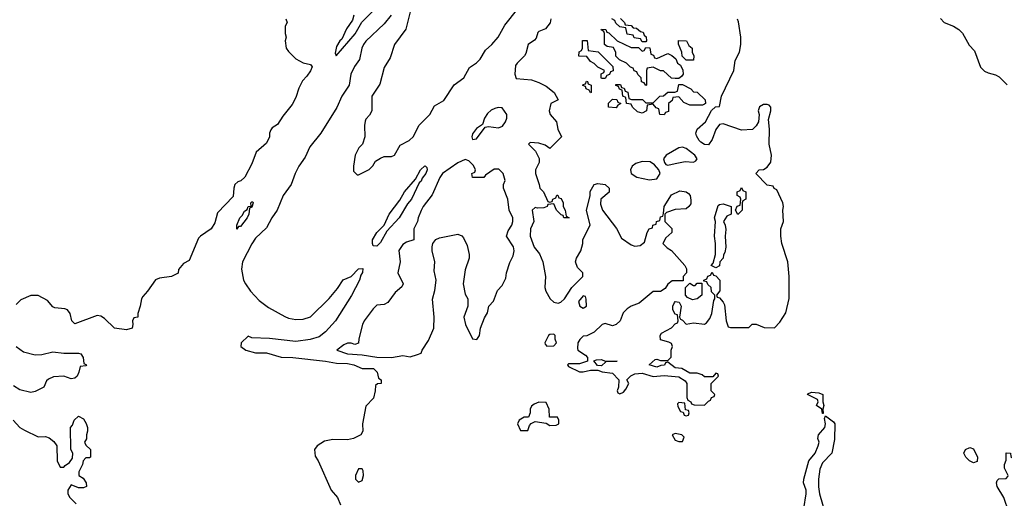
# Model space of a CAD drawing. Header units: inches. Extents: x 2789275 to 2951659, y 860290 to 1033804.
# Tile 104 of 256: x 2874530 to 2879877, y 972926 to 975526. Entities that reach past the tile are written whole.
import ezdxf

# ---------------------------------------------------------------- set-up
doc = ezdxf.new("R2010")
doc.units = ezdxf.units.IN
doc.header["$MEASUREMENT"] = 0
doc.layers.add('C8977', color=7, linetype='Continuous')

msp = doc.modelspace()

# ---------------------------------------------------------------- linework, layer by layer
at = {"layer": 'C8977', "color": 2}
for points, elevation in [([(2876344.9, 975550), (2876337.5, 975522.5), (2876304.8, 975475.2), (2876279.6, 975420.4), (2876268.4, 975410), (2876250, 975379), (2876244.1, 975344.1), (2876248.3, 975328.3), (2876352.1, 975447.9), (2876388.4, 975511.5), (2876470, 975594)], 6), ([(2876650, 975568), (2876626.4, 975473.6), (2876566, 975390), (2876542, 975318), (2876510, 975266), (2876485.4, 975174.6), (2876442, 975110), (2876442, 975030), (2876430, 975006), (2876410, 974986), (2876405.4, 974974.6), (2876402, 974950), (2876404.7, 974890), (2876392, 974850), (2876372, 974830), (2876352, 974790), (2876342, 974730), (2876342, 974702), (2876362, 974682), (2876370, 974682), (2876428.4, 974711.6), (2876448.4, 974731.6), (2876463.1, 974756.9), (2876490, 974774), (2876510, 974782), (2876550, 974782), (2876566, 974790), (2876596.4, 974843.6), (2876646, 974870), (2876668.4, 974891.6), (2876698, 974950), (2876758, 975010), (2876783.1, 975056.9), (2876832.9, 975087.1), (2876888.9, 975171.1), (2876942, 975210), (2876973.6, 975266.4), (2877010, 975291.3), (2877030, 975311.3), (2877059.3, 975360.7), (2877094, 975390), (2877129.2, 975430), (2877164.8, 975495.2), (2877234.9, 975585.1)], 10), ([(2875976, 975530), (2875982, 975510), (2875972, 975490), (2875972, 975450), (2875978, 975430), (2875972, 975410), (2875978, 975370), (2875990, 975352), (2876030, 975312), (2876070, 975291.3), (2876110, 975282), (2876118, 975270), (2876110, 975248), (2876090, 975218), (2876066.4, 975193.6), (2876046.8, 975153.2), (2876030, 975102), (2876010, 975064), (2875958.5, 975001.5), (2875930, 974955.3), (2875902, 974938), (2875893.2, 974926.8), (2875886, 974910), (2875886, 974890), (2875870, 974855.3), (2875814, 974806), (2875790, 974742), (2875752.7, 974670), (2875730.8, 974650), (2875715.2, 974644.8), (2875698.8, 974630), (2875692.7, 974610), (2875690, 974566), (2875604.1, 974475.9), (2875590, 974422), (2875570, 974389.3), (2875511.3, 974350), (2875501.4, 974338.6), (2875450, 974218), (2875419.6, 974200.4), (2875391.6, 974168.4), (2875390, 974149), (2875354, 974130), (2875290, 974121.2), (2875267.3, 974112.7), (2875224.7, 974050), (2875198, 974022), (2875191, 974010), (2875184.7, 973970), (2875172, 973930), (2875172, 973910), (2875150, 973906), (2875142, 973890), (2875144.7, 973870), (2875141, 973850), (2875110, 973841.3), (2875044, 973850), (2874990, 973902), (2874970, 973915.3), (2874950, 973918), (2874830, 973874), (2874814, 973890), (2874804, 973930), (2874790, 973948.7), (2874774.6, 973954.6), (2874720.4, 973960.4), (2874710, 973966), (2874680.4, 974000.4), (2874630, 974028), (2874590, 974028), (2874536.9, 974003.1), (2874510, 973978)], 2), ([(2876547.7, 975550), (2876510, 975503.7), (2876410, 975409), (2876397.3, 975390), (2876388, 975370), (2876374.8, 975310), (2876348.3, 975271.7), (2876327.7, 975230), (2876319.1, 975170), (2876279.1, 975110), (2876251.8, 975048.2), (2876164.9, 974910), (2876105.5, 974834.5), (2876080.7, 974779.3), (2876045.5, 974730), (2876025.5, 974690), (2876004, 974630), (2875960.7, 974570), (2875928.3, 974491.7), (2875898.8, 974450), (2875870, 974395.3), (2875810, 974339), (2875790, 974308.7), (2875740.7, 974210), (2875734, 974170), (2875745.5, 974110), (2875755.5, 974090), (2875783.8, 974050), (2875830, 973999.3), (2875881.8, 973961.8), (2875970, 973912.4), (2875990, 973903.7), (2876030, 973896.4), (2876070, 973899.3), (2876110, 973910.7), (2876210, 974011), (2876255.3, 974064.7), (2876287.2, 974112.8), (2876330, 974131.3), (2876370, 974172), (2876394, 974174), (2876391.6, 974151.6), (2876382, 974138), (2876376.3, 974110), (2876331.8, 974028.2), (2876246, 973890), (2876190, 973829.5), (2876156.5, 973803.5), (2876107.5, 973787.5), (2876030, 973778), (2875886.4, 973793.6), (2875790, 973798), (2875770, 973806), (2875732, 973770), (2875731.3, 973750), (2875758, 973730), (2875810, 973716.3), (2875870, 973715.5), (2875950, 973692.4), (2876014, 973690), (2876190, 973671.5), (2876250, 973660.4), (2876310, 973658), (2876344.7, 973650), (2876390, 973631), (2876452, 973630), (2876472, 973610), (2876478, 973578), (2876494, 973570), (2876494, 973550), (2876472.7, 973547.3), (2876462, 973538), (2876461, 973510), (2876450.7, 973469.3), (2876410, 973426), (2876391.3, 973330), (2876394, 973290), (2876382, 973270), (2876342, 973250), (2876310, 973244.2), (2876230, 973244.5), (2876184.7, 973235.3), (2876144.7, 973210), (2876131, 973190), (2876135.3, 973155.3), (2876151, 973130), (2876221, 972970), (2876256, 972930), (2876272, 972890)], 6), ([(2877414, 975530), (2877411.6, 975508.4), (2877384.7, 975475.3), (2877350, 975462), (2877344.5, 975455.5), (2877334.8, 975425.2), (2877326.4, 975413.6), (2877291.3, 975390), (2877278.8, 975341.2), (2877271.3, 975328.7), (2877231, 975290), (2877223.4, 975276.6), (2877218.8, 975230), (2877226, 975206), (2877310, 975198), (2877350, 975184.7), (2877390, 975164.7), (2877432, 975130), (2877454, 975090), (2877414, 975070), (2877406, 975030), (2877411.3, 975010), (2877444.7, 974970), (2877452, 974930), (2877471.6, 974888.4), (2877410, 974826), (2877383.1, 974843.1), (2877350, 974855.3), (2877302, 974858), (2877294, 974850), (2877331, 974811), (2877351.6, 974771.6), (2877351.3, 974750), (2877331.3, 974710), (2877331.3, 974690), (2877352, 974630), (2877354, 974610), (2877374, 974590), (2877398, 974538), (2877410, 974534), (2877422, 974538), (2877426, 974550), (2877442, 974558), (2877447.3, 974572.7), (2877452.7, 974572.7), (2877458, 974558), (2877470, 974554), (2877482, 974530), (2877482, 974510), (2877492, 974490), (2877498, 974458), (2877514, 974450), (2877486, 974450), (2877482, 974462), (2877470, 974466), (2877446, 974490), (2877430, 974526), (2877398, 974522), (2877394, 974510), (2877376.9, 974503.1), (2877342, 974502), (2877330, 974506), (2877314, 974490), (2877322, 974430), (2877304.7, 974390), (2877302.8, 974350), (2877324, 974290), (2877353.2, 974253.2), (2877370.8, 974210), (2877386, 974130), (2877382.8, 974070), (2877386.8, 974050), (2877411.3, 974010), (2877430, 973991.3), (2877454.6, 973985.4), (2877468.9, 973991.1), (2877488, 974010), (2877528, 974070), (2877588, 974130), (2877588, 974150), (2877560.2, 974180.2), (2877549, 974210), (2877554, 974230), (2877577.2, 974270), (2877589.2, 974310), (2877589.2, 974330.8), (2877628.7, 974410), (2877608, 974490), (2877628.4, 974568.4), (2877628.4, 974591.6), (2877649, 974631), (2877670, 974636), (2877710, 974630.8), (2877730.8, 974610), (2877730.9, 974589.1), (2877686, 974550), (2877683.5, 974523.5), (2877694.8, 974490), (2877770.6, 974390.6), (2877798.8, 974338.8), (2877850, 974302), (2877870, 974296), (2877900.2, 974299.8), (2877923.1, 974316.9), (2877938, 974370), (2877948, 974390), (2877966, 974394), (2877968, 974410), (2877986, 974414), (2877988, 974430), (2878006, 974434), (2878010, 974454), (2878022, 974458), (2878027.3, 974472.7), (2878029.2, 974510), (2878070, 974574.8), (2878115.3, 974595.3), (2878150, 974591), (2878161.4, 974581.4), (2878170.8, 974570), (2878174.4, 974545.6), (2878174, 974526), (2878164.7, 974510), (2878150, 974499), (2878090, 974495.3), (2878042, 974478), (2878034, 974470), (2878034, 974430), (2878071.6, 974391.6), (2878072, 974370), (2878039.6, 974340.4), (2878022, 974310), (2878046, 974286), (2878070, 974272), (2878142, 974190), (2878151.6, 974171.6), (2878152, 974150), (2878134, 974130), (2878132.7, 974107.3), (2878072.7, 974107.3), (2878050, 974088), (2878034.8, 974065.2), (2878010.8, 974049.2), (2877970, 974048.7), (2877894.8, 973985.2), (2877850, 973968.7), (2877830, 973955.3), (2877807.3, 973932.7), (2877790.5, 973889.5), (2877770, 973869), (2877750, 973862), (2877710, 973875.3), (2877694, 973870), (2877650, 973828), (2877610, 973808), (2877590, 973806), (2877571.6, 973788.4), (2877562, 973770), (2877559.6, 973739.6), (2877562, 973730), (2877603.6, 973703.6), (2877614, 973690), (2877614, 973670), (2877570, 973655.3), (2877510, 973655.3), (2877504.7, 973650), (2877510, 973642), (2877570, 973612), (2877590, 973612), (2877630, 973622), (2877670, 973622), (2877692.7, 973612.7), (2877750, 973604.7), (2877784.7, 973570), (2877782, 973530), (2877774, 973510), (2877778, 973498), (2877790, 973494), (2877810, 973502), (2877822, 973518), (2877838, 973550), (2877828, 973570), (2877849.1, 973590.9), (2877870, 973601), (2877910, 973606), (2877970, 973586.8), (2878030, 973592), (2878110, 973584.7), (2878143.6, 973563.6), (2878154, 973550), (2878152.7, 973472.7), (2878158, 973458), (2878174, 973450), (2878178, 973438), (2878192.7, 973432.7), (2878250, 973432), (2878270, 973454), (2878282, 973458), (2878287.3, 973472.7), (2878302, 973478), (2878306, 973490), (2878286, 973510), (2878286, 973550), (2878326, 973590), (2878322, 973602), (2878310, 973606), (2878294, 973586), (2878250, 973586), (2878236.4, 973596.4), (2878210, 973606), (2878170, 973606), (2878126, 973630), (2878090, 973635.3), (2878050, 973666), (2878038, 973662), (2878031.6, 973648.4), (2878012.7, 973647.3), (2877990, 973638), (2877948, 973650), (2877980.4, 973679.6), (2877990, 973682), (2878010, 973674), (2878050, 973674), (2878067.3, 973692.7), (2878068, 973730), (2878075.3, 973750), (2878070, 973766), (2878054.6, 973774.6), (2878010, 973786), (2878008, 973810), (2878016.4, 973823.6), (2878070, 973852), (2878090, 973874), (2878102, 973878), (2878106, 973890), (2878102, 973922), (2878090, 973926), (2878078, 973950), (2878078, 973970), (2878086, 973990), (2878090, 973994), (2878111.6, 973991.6), (2878122, 973970), (2878114, 973910), (2878118, 973898), (2878130, 973894), (2878150, 973872), (2878190, 973878), (2878250, 973872), (2878260.4, 973879.6), (2878277.5, 973902.5), (2878289.2, 973930), (2878300.2, 973999.8), (2878306, 974010), (2878306, 974030), (2878287.3, 974047.3), (2878286, 974070), (2878267.3, 974087.3), (2878262, 974102), (2878246, 974106), (2878246, 974110), (2878262, 974118), (2878267.3, 974132.7), (2878282, 974138), (2878290, 974154), (2878298, 974138), (2878310, 974134), (2878332, 974110), (2878332.7, 974052.7), (2878314, 974030), (2878318, 974018), (2878330, 974014), (2878351, 973991), (2878357.3, 973977.3), (2878366.8, 973890), (2878378, 973858), (2878390, 973854), (2878490, 973854), (2878508.4, 973871.6), (2878530, 973872), (2878572.7, 973852.7), (2878630, 973852), (2878658, 973882), (2878690, 973934), (2878708.9, 974011.1), (2878708.7, 974130), (2878702, 974210), (2878669, 974310), (2878664, 974350), (2878664, 974390), (2878679, 974430), (2878675.3, 974490), (2878679, 974510), (2878674, 974530), (2878642, 974602), (2878628, 974608), (2878622, 974622), (2878590, 974626), (2878528, 974690), (2878546, 974710), (2878570, 974711.3), (2878590, 974724.7), (2878609.3, 974750.7), (2878612.7, 974790), (2878601.2, 974850), (2878602, 974930), (2878597.2, 974982.8), (2878609, 975030), (2878608.7, 975050), (2878600.4, 975060.4), (2878590, 975064), (2878570, 975064), (2878547.3, 975052.7), (2878541, 975030), (2878546, 975010), (2878542.8, 974970), (2878530.4, 974949.6), (2878510, 974929.3), (2878450, 974925.2), (2878350, 974959), (2878330, 974955.3), (2878310.6, 974929.4), (2878290, 974875.3), (2878270, 974846), (2878250, 974847.3), (2878230, 974860.9), (2878219.3, 974870), (2878205.6, 974894.4), (2878202.7, 974910), (2878209.2, 974930), (2878255.3, 974970), (2878287.3, 975032.7), (2878308.4, 975051.6), (2878330, 975054), (2878342, 975110), (2878409, 975250), (2878416.5, 975303.5), (2878439.3, 975350), (2878446, 975390), (2878446, 975430), (2878434, 975514), (2878428.4, 975528.4)], 10), ([(2877792.7, 975532.7), (2877814, 975510), (2877818, 975498), (2877850, 975494), (2877862, 975482), (2877879.6, 975479.6), (2877902, 975462), (2877916.9, 975456.9), (2877922, 975442), (2877931.6, 975431.6), (2877934, 975410), (2877930, 975406), (2877910, 975406), (2877902, 975422), (2877867.3, 975427.3), (2877862, 975442), (2877830, 975446), (2877822, 975482), (2877790, 975486), (2877767.3, 975507.3), (2877762, 975522), (2877746, 975530)], 10), ([(2879530, 975531.3), (2879550, 975510.8), (2879602, 975490), (2879630, 975472), (2879650, 975452), (2879686.8, 975386.8), (2879716.3, 975356.3), (2879747.5, 975267.5), (2879770, 975246), (2879790, 975236), (2879830, 975226.8), (2879850, 975216), (2879892.3, 975172.3)], 10), ([(2874510, 973751), (2874550, 973721), (2874614.6, 973705.4), (2874650, 973706), (2874710, 973722), (2874770, 973713.4), (2874850, 973714.8), (2874862, 973710), (2874874, 973690), (2874878, 973658), (2874892, 973650), (2874890, 973646), (2874858, 973642), (2874852, 973610), (2874842, 973590), (2874830, 973578), (2874810, 973575.3), (2874770, 973589.2), (2874714.4, 973585.6), (2874686.4, 973573.6), (2874676, 973564), (2874662, 973530), (2874613.7, 973506.3), (2874590, 973501.2), (2874530, 973515.3), (2874496.4, 973536.4)], 2), ([(2874494, 973350), (2874531.1, 973311.1), (2874555.3, 973295.3), (2874630, 973258.8), (2874670, 973260.7), (2874690, 973254.8), (2874714.8, 973234.8), (2874732, 973210), (2874734, 973130), (2874750, 973094), (2874770, 973094), (2874776.4, 973103.6), (2874800.4, 973119.6), (2874816.4, 973143.6), (2874818, 973170), (2874808, 973190), (2874806, 973310), (2874816.4, 973323.6), (2874826, 973350), (2874850, 973372), (2874876.9, 973356.9), (2874891.6, 973331.6), (2874898, 973310), (2874898, 973290), (2874892, 973270), (2874892, 973248), (2874882, 973230), (2874890, 973214), (2874914, 973190), (2874914, 973150), (2874910, 973146), (2874890, 973146), (2874874, 973130), (2874872, 973110), (2874852, 973070), (2874852, 973050), (2874874.4, 973034.4), (2874891.3, 973010), (2874892, 972990), (2874876.9, 972983.1), (2874850, 972982), (2874810, 972998), (2874792, 972970), (2874792, 972950), (2874802, 972930), (2874836, 972896)], 2), ([(2878788.7, 972870), (2878801.2, 972950), (2878801.2, 972970), (2878786.6, 973010), (2878789.3, 973030), (2878816, 973130), (2878850, 973171), (2878866.6, 973210), (2878872, 973230), (2878865.2, 973250), (2878868.7, 973270), (2878902.7, 973310), (2878906, 973330), (2878901.2, 973358.8), (2878906, 973374), (2878950, 973341), (2878957.3, 973330), (2878954.4, 973245.6), (2878941, 973170), (2878890, 973119), (2878875.2, 973084.8), (2878867.7, 973030), (2878867.7, 972987.7), (2878874, 972950), (2878902.8, 972850)], 6), ([(2879902, 972850), (2879874, 972930), (2879839, 972990), (2879835.3, 973010), (2879838, 973022), (2879848.4, 973031.6), (2879887.3, 973032.7), (2879896.4, 973043.6), (2879898, 973050), (2879878, 973090), (2879878, 973110), (2879887.3, 973132.7), (2879888, 973172), (2879911.1, 973171.1), (2879912.7, 973152.7), (2879923.6, 973143.6), (2879950, 973138), (2879970, 973142), (2879990, 973154), (2880000, 973164)], 6)]:
    msp.add_lwpolyline(points, dxfattribs=dict(at, elevation=elevation))
for points, elevation in [([(2877850, 975374), (2877890, 975374), (2877910, 975354), (2877922, 975358), (2877930, 975374), (2877952.7, 975372.7), (2877958, 975338), (2877972.7, 975332.7), (2877978, 975318), (2877990, 975314), (2878050, 975342), (2878071.6, 975331.6), (2878092.7, 975312.7), (2878102, 975290), (2878118, 975278), (2878131.6, 975251.6), (2878134, 975230), (2878123.6, 975216.4), (2878110, 975206), (2878090, 975206), (2878070, 975208), (2878027.3, 975247.3), (2878010, 975248), (2877970, 975268), (2877938, 975262), (2877934, 975250), (2877934, 975170), (2877930, 975168), (2877922, 975182), (2877907.3, 975187.3), (2877906, 975210), (2877887.3, 975227.3), (2877882, 975242), (2877867.3, 975247.3), (2877862, 975262), (2877847.3, 975267.3), (2877826, 975290), (2877787.3, 975307.3), (2877768, 975328), (2877767.3, 975347.3), (2877755.3, 975375.3), (2877720.4, 975380.4), (2877706, 975390), (2877706, 975450), (2877702, 975462), (2877688, 975470), (2877690, 975474), (2877712.7, 975472.7), (2877718, 975458), (2877730, 975454), (2877774, 975410)], 10), ([(2877690, 975206), (2877688, 975210), (2877688.4, 975231.6), (2877702, 975238), (2877706, 975250), (2877670, 975268), (2877650, 975288), (2877630, 975298), (2877610, 975326), (2877567.3, 975327.3), (2877568.4, 975351.6), (2877582, 975358), (2877586, 975370), (2877587.3, 975412.7), (2877612.7, 975412.7), (2877618, 975358), (2877671.6, 975351.6), (2877752, 975272), (2877752.7, 975247.3), (2877738, 975242), (2877732.7, 975227.3), (2877718, 975222), (2877710, 975206)], 10), ([(2878150, 975306), (2878127.3, 975327.3), (2878126, 975350), (2878107.3, 975392.7), (2878107.3, 975412.7), (2878151.1, 975411.1), (2878164.7, 975384.7), (2878182, 975370), (2878182, 975350), (2878192, 975330), (2878190, 975306)], 10), ([(2877630, 975128), (2877622, 975142), (2877606, 975150), (2877602, 975162), (2877588.4, 975168.4), (2877590, 975174), (2877602, 975178), (2877608.4, 975191.6), (2877614, 975190), (2877618, 975178), (2877634, 975170), (2877634, 975130)], 10), ([(2878170, 975062), (2878136.4, 975076.4), (2878110, 975106), (2878078, 975102), (2878072.7, 975087.3), (2878054, 975070), (2878052.7, 975027.3), (2878038, 975022), (2878030, 975008), (2878006, 975010), (2878002, 975042), (2877987.3, 975047.3), (2877970, 975066), (2877938, 975062), (2877934, 975030), (2877910, 975018), (2877884.7, 975024.7), (2877858, 975050), (2877850, 975066), (2877826, 975070), (2877822, 975102), (2877806, 975110), (2877802, 975142), (2877787.3, 975147.3), (2877782, 975162), (2877767.3, 975167.3), (2877767.3, 975172.7), (2877792.7, 975172.7), (2877798, 975158), (2877812.7, 975152.7), (2877818, 975138), (2877832.7, 975132.7), (2877838, 975098), (2877852.7, 975092.7), (2877911.6, 975091.6), (2877930, 975074), (2877970, 975074), (2878006, 975110), (2878027.3, 975112.7), (2878050, 975132), (2878087.3, 975132.7), (2878102, 975138), (2878110, 975174), (2878130, 975174), (2878174, 975150), (2878190, 975134), (2878210, 975132), (2878252, 975090), (2878254, 975070), (2878250, 975066), (2878238, 975062)], 10), ([(2877770, 975046), (2877728, 975050), (2877728, 975072), (2877750, 975094), (2877772.7, 975092.7), (2877778, 975078), (2877794, 975070), (2877778, 975062)], 10), ([(2877128, 975048), (2877110, 975044), (2877090, 975034), (2877070, 975015.3), (2877054.8, 974990), (2877043.6, 974956.4), (2877010, 974935.3), (2876990, 974906), (2876984.7, 974890), (2876990, 974874), (2877010, 974878), (2877058, 974942), (2877075.3, 974944.7), (2877130, 974938.8), (2877152.9, 974947.1), (2877168.7, 974970), (2877175.3, 974990), (2877175.3, 975010), (2877150, 975046)], 10), ([(2878130, 974832.3), (2878110, 974829.3), (2878041, 974790), (2878026.8, 974770), (2878031.3, 974750), (2878039.6, 974739.6), (2878050, 974736), (2878090, 974744), (2878144.1, 974755.9), (2878190, 974751.3), (2878202, 974758), (2878208.7, 974770), (2878197.2, 974790), (2878150, 974826)], 14), ([(2876950, 974766), (2876910, 974748), (2876826.8, 974690), (2876812.3, 974667.7), (2876770, 974574), (2876720.7, 974510), (2876710, 974488.7), (2876694, 974450), (2876690.7, 974429.3), (2876671.3, 974390), (2876671.3, 974330), (2876630, 974317.2), (2876610, 974305.2), (2876588.5, 974271.5), (2876595.5, 974210), (2876584, 974150), (2876612, 974090), (2876605.4, 974074.6), (2876570, 974044), (2876530, 973988.7), (2876510, 973979), (2876470, 973975.3), (2876450, 973955.3), (2876401, 973890), (2876391, 973870), (2876371.6, 973791.6), (2876370, 973768), (2876350, 973762), (2876330, 973768.7), (2876310, 973768.7), (2876290, 973759), (2876252, 973730), (2876310, 973710.8), (2876390, 973705.3), (2876470, 973692.7), (2876550, 973690.7), (2876610, 973700.7), (2876650, 973694), (2876690, 973706), (2876710, 973714), (2876715.3, 973730), (2876750, 973782), (2876779.5, 973850), (2876780.9, 973910), (2876772.1, 974007.9), (2876784.8, 974055.2), (2876791.8, 974110), (2876781.5, 974161.5), (2876783.7, 974210), (2876769.2, 974270), (2876769.2, 974290.8), (2876774, 974310), (2876789.3, 974330.7), (2876810, 974341), (2876910, 974361), (2876930.8, 974350.8), (2876939.8, 974339.8), (2876959.8, 974299.8), (2876971.3, 974250), (2876971.3, 974230), (2876950, 974166), (2876938.8, 974090), (2876950, 974034), (2876964.7, 974010), (2876964.7, 973970), (2876942.8, 973910), (2876951.3, 973870), (2876990, 973792), (2877012.3, 973787.7), (2877028, 973810), (2877033.2, 973850), (2877053.6, 973906.4), (2877070, 973934), (2877078, 973970), (2877103.1, 973996.9), (2877124.7, 974055.3), (2877150, 974082), (2877170, 974122), (2877173.2, 974150), (2877192.7, 974207.3), (2877210, 974242), (2877216, 974270), (2877211.9, 974291.9), (2877174, 974350), (2877182, 974378), (2877202, 974410), (2877208.7, 974430), (2877208.7, 974450), (2877189, 974490), (2877181.2, 974550), (2877158, 974610), (2877158, 974630), (2877167.3, 974652.7), (2877155.3, 974690), (2877132.9, 974712.9), (2877107.1, 974712.9), (2877059.6, 974680.4), (2877050, 974668), (2876988.4, 974668.4), (2876986, 974690), (2877002, 974698), (2877006, 974710), (2876994, 974734), (2876970, 974758)], 10), ([(2876470, 974295.3), (2876450, 974298), (2876445.2, 974310), (2876446, 974330), (2876469.3, 974370), (2876509, 974410), (2876537.2, 974470), (2876594.8, 974545.2), (2876619.3, 974590), (2876680.2, 974659.8), (2876706, 974710), (2876730, 974731), (2876734, 974730), (2876742, 974722), (2876742.8, 974710), (2876735.5, 974690), (2876715.9, 974664.1), (2876710, 974649), (2876699.8, 974640.2), (2876657.1, 974550), (2876635.3, 974524.7), (2876590, 974449.2), (2876523.5, 974376.5), (2876490, 974315.3)], 6), ([(2877910, 974754.5), (2877875.9, 974744.1), (2877856, 974730), (2877846.8, 974710), (2877851, 974690), (2877882, 974670), (2877950, 974656), (2877990, 974661), (2878008.7, 974690), (2878002, 974710), (2877978, 974738), (2877954, 974754)], 14), ([(2878430, 974468), (2878418, 974490), (2878427.3, 974512.7), (2878442, 974518), (2878446, 974550), (2878442, 974562), (2878426, 974570), (2878426, 974590), (2878442, 974598), (2878450, 974614), (2878458, 974598), (2878474, 974590), (2878474, 974550), (2878458, 974542), (2878454, 974530), (2878454, 974490)], 10), ([(2875710, 974388), (2875709.3, 974409.3), (2875725.6, 974450), (2875738, 974462), (2875750, 974484.7), (2875766, 974494), (2875770, 974511), (2875787.3, 974512.7), (2875785.2, 974530), (2875790, 974536), (2875795.3, 974535.3), (2875798, 974530), (2875790, 974508), (2875778, 974502), (2875774.8, 974470), (2875766, 974450), (2875730, 974402), (2875718, 974402)], 2), ([(2878310, 974178), (2878286, 974190), (2878296.4, 974203.6), (2878309.1, 974250.9), (2878309.3, 974310), (2878302.7, 974350), (2878308.9, 974428.9), (2878304, 974450), (2878324, 974516), (2878330, 974522), (2878350, 974524.7), (2878394, 974510), (2878394, 974470), (2878370, 974458), (2878352, 974430), (2878362, 974410), (2878365.4, 974385.4), (2878361, 974350), (2878364.7, 974290), (2878358.8, 974261.2), (2878351.6, 974248.4), (2878351.3, 974230), (2878332, 974210), (2878330, 974188)], 10), ([(2878183.1, 974003.1), (2878156.4, 974016.4), (2878146, 974030), (2878146, 974070), (2878170, 974094), (2878190, 974082), (2878198, 974082), (2878210, 974094), (2878234, 974094), (2878234, 974030), (2878210, 974009)], 10), ([(2877590, 974026), (2877564.7, 973995.3), (2877572, 973970), (2877590, 973958), (2877608, 973970), (2877607.3, 974007.3), (2877602, 974022)], 10), ([(2877430, 973818), (2877410, 973815.3), (2877402, 973810), (2877382, 973770), (2877383.6, 973763.6), (2877392.7, 973752.7), (2877430, 973754), (2877446, 973770), (2877438, 973790), (2877438, 973810)], 10), ([(2877690, 973646), (2877667.3, 973647.3), (2877647.3, 973672.7), (2877662, 973678), (2877690, 973678.8), (2877710, 973671.3), (2877774, 973670), (2877712.7, 973667.3)], 10), ([(2878890, 973386), (2878886, 973410), (2878858, 973430), (2878866, 973450), (2878862, 973462), (2878809.1, 973489.1), (2878810, 973494), (2878830, 973502), (2878870, 973498), (2878892, 973490), (2878891.3, 973450), (2878898, 973430), (2878892, 973410), (2878894, 973386)], 6), ([(2877350, 973448), (2877323.6, 973436.4), (2877310, 973426), (2877302, 973410), (2877302, 973390), (2877292.7, 973367.3), (2877270, 973366), (2877242, 973350), (2877234, 973330), (2877250, 973294), (2877290, 973294), (2877298, 973322), (2877307.3, 973332.7), (2877330, 973342), (2877390, 973334), (2877410, 973322), (2877443.6, 973323.6), (2877458, 973330), (2877458, 973350), (2877450, 973366), (2877407.3, 973367.3), (2877406, 973410), (2877390, 973446)], 10), ([(2878110, 973446), (2878102, 973438), (2878103.6, 973423.6), (2878118, 973398), (2878134, 973394), (2878138, 973378), (2878150, 973374), (2878162, 973378), (2878166, 973390), (2878162, 973402), (2878146, 973406), (2878142, 973442)], 10), ([(2878090, 973278), (2878074, 973270), (2878090, 973242), (2878110, 973234), (2878130, 973234), (2878138, 973258), (2878126, 973270)], 10), ([(2879710, 973118), (2879688.9, 973128.9), (2879668, 973150), (2879658, 973170), (2879666, 973190), (2879690, 973202), (2879710, 973194), (2879731.3, 973150), (2879730, 973126)], 6), ([(2876390, 973086), (2876370, 973086), (2876354, 973050), (2876354, 973030), (2876370, 973014), (2876390, 973022), (2876398, 973050), (2876394.6, 973074.6)], 10)]:
    msp.add_lwpolyline(points, close=True, dxfattribs=dict(at, elevation=elevation))

doc.saveas('drawing.dxf')
